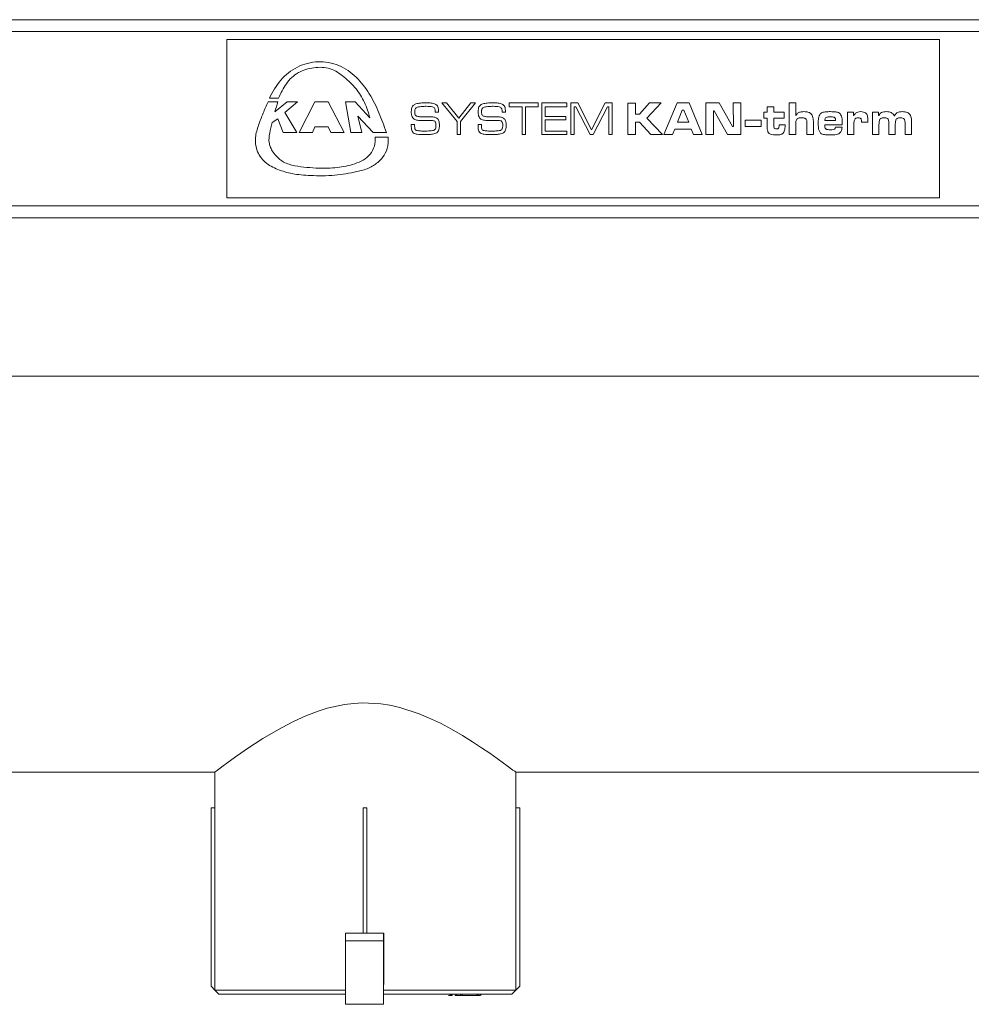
# Model space of a CAD drawing. Header units: millimetres. Extents: x -848 to 77789, y -17557 to 12238.
# Tile 78 of 79: x 71307 to 71907, y -8015 to -7393. Entities that reach past the tile are written whole.
import ezdxf

# ---------------------------------------------------------------- set-up
doc = ezdxf.new("R2010")
doc.units = ezdxf.units.MM

msp = doc.modelspace()

# ---------------------------------------------------------------- linework, layer by layer
at = {"color": 7, "linetype": 'Continuous', "lineweight": 0}
for p, q in [((72600, -7393.49), (70725, -7393.49)), ((72475, -7400.99), (70850, -7400.99)), ((71887.5, -7405.99), (71437.5, -7405.99)), ((71437.5, -7405.99), (71437.5, -7505.99)), ((71887.5, -7505.99), (71887.5, -7405.99)), ((71469.63, -7445.3), (71463.52, -7445.3)), ((71464.34, -7442.96), (71470.18, -7442.96)), ((71475.54, -7445.3), (71467.75, -7451.57)), ((71474.13, -7452.01), (71482.17, -7445.3)), ((71482.17, -7445.3), (71475.54, -7445.3)), ((71493.05, -7445.3), (71483.25, -7464.77)), ((71501.42, -7445.3), (71493.05, -7445.3)), ((71511.48, -7464.77), (71501.42, -7445.3)), ((71518.44, -7445.3), (71512.51, -7445.3)), ((71512.51, -7445.3), (71515.8, -7464.77)), ((71527.8, -7455.42), (71518.44, -7445.3)), ((71569.06, -7451.52), (71569.06, -7451.81)), ((71576.15, -7445.97), (71573.25, -7445.97)), ((71573.25, -7445.97), (71582.84, -7457.81)), ((71583.93, -7455.57), (71576.15, -7445.97)), ((71591.44, -7445.97), (71583.93, -7455.57)), ((71584.99, -7457.81), (71594.44, -7445.97)), ((71594.44, -7445.97), (71591.44, -7445.97)), ((71611.24, -7451.52), (71611.24, -7451.81)), ((71634.11, -7446), (71615.82, -7446)), ((71615.82, -7446), (71615.82, -7448.41)), ((71615.82, -7448.41), (71623.91, -7448.41)), ((71623.91, -7448.41), (71623.91, -7465.97)), ((71626.06, -7465.97), (71626.06, -7448.41)), ((71626.06, -7448.41), (71634.11, -7448.41)), ((71634.11, -7448.41), (71634.11, -7446)), ((71652.15, -7446), (71636.38, -7446)), ((71636.38, -7446), (71636.38, -7465.97)), ((71638.53, -7448.41), (71652.15, -7448.41)), ((71638.53, -7454.6), (71638.53, -7448.41)), ((71652.15, -7448.41), (71652.15, -7446)), ((71654.69, -7445.97), (71654.69, -7465.97)), ((71659, -7445.97), (71654.69, -7445.97)), ((71656.84, -7448.44), (71657.78, -7448.44)), ((71656.84, -7465.97), (71656.84, -7448.44)), ((71657.78, -7448.44), (71666.92, -7465.97)), ((71667.77, -7462.91), (71659, -7445.97)), ((71676.43, -7445.97), (71667.77, -7462.91)), ((71668.67, -7465.97), (71677.72, -7448.44)), ((71680.77, -7445.97), (71676.43, -7445.97)), ((71677.72, -7448.44), (71678.62, -7448.44)), ((71678.62, -7448.44), (71678.62, -7465.97)), ((71680.77, -7465.97), (71680.77, -7445.97)), ((71690.75, -7446.09), (71690.75, -7465.97)), ((71695.45, -7446.09), (71690.75, -7446.09)), ((71695.45, -7453.21), (71695.45, -7446.09)), ((71704.35, -7445.97), (71698.08, -7453.21)), ((71702.57, -7455.72), (71711.73, -7445.97)), ((71711.73, -7445.97), (71704.35, -7445.97)), ((71721.82, -7445.97), (71713.41, -7465.97)), ((71729.3, -7445.97), (71721.82, -7445.97)), ((71722.01, -7458.23), (71725.05, -7450.66)), ((71725.05, -7450.66), (71726.02, -7450.66)), ((71726.02, -7450.66), (71729.06, -7458.23)), ((71737.58, -7465.97), (71729.3, -7445.97)), ((71748.35, -7445.97), (71739.98, -7445.97)), ((71739.98, -7445.97), (71739.98, -7465.97)), ((71744.72, -7465.97), (71744.63, -7451.04)), ((71744.63, -7451.04), (71745.16, -7451.04)), ((71745.16, -7451.04), (71753.65, -7465.97)), ((71756.79, -7460.9), (71748.35, -7445.97)), ((71761.92, -7445.97), (71757.18, -7445.97)), ((71757.18, -7445.97), (71757.3, -7460.9)), ((71761.92, -7465.97), (71761.92, -7445.97)), ((71778.63, -7448.47), (71778.63, -7451.84)), ((71782.77, -7448.47), (71778.63, -7448.47)), ((71782.77, -7451.84), (71782.77, -7448.47)), ((71792.53, -7445.97), (71792.53, -7465.97)), ((71796.66, -7445.97), (71792.53, -7445.97)), ((71796.66, -7453.97), (71796.66, -7445.97)), ((71466.12, -7458.4), (71469.73, -7456.08)), ((71469.73, -7456.08), (71473.14, -7464.77)), ((71481.66, -7464.77), (71474.13, -7452.01)), ((71520.22, -7454.33), (71529.91, -7464.77)), ((71522.62, -7464.77), (71520.22, -7454.33)), ((71559.73, -7457.07), (71564.92, -7457.07)), ((71569.06, -7451.81), (71571.2, -7451.81)), ((71582.84, -7457.81), (71582.84, -7465.97)), ((71584.99, -7465.97), (71584.99, -7457.81)), ((71601.91, -7457.07), (71607.11, -7457.07)), ((71611.24, -7451.81), (71613.39, -7451.81)), ((71651.57, -7454.6), (71638.53, -7454.6)), ((71638.53, -7456.79), (71651.57, -7456.79)), ((71638.53, -7463.78), (71638.53, -7456.79)), ((71651.57, -7456.79), (71651.57, -7454.6)), ((71698.08, -7453.21), (71695.45, -7453.21)), ((71712.49, -7465.97), (71702.57, -7455.72)), ((71764.73, -7456.85), (71764.71, -7460.94)), ((71774.73, -7456.85), (71764.73, -7456.85)), ((71774.73, -7460.94), (71774.73, -7456.85)), ((71776.42, -7451.84), (71776.42, -7455.65)), ((71778.63, -7451.84), (71776.42, -7451.84)), ((71776.42, -7455.65), (71778.63, -7455.65)), ((71778.63, -7455.65), (71778.63, -7461.54)), ((71789.41, -7451.84), (71782.77, -7451.84)), ((71782.77, -7455.65), (71789.41, -7455.65)), ((71782.77, -7459.67), (71782.77, -7455.65)), ((71789.41, -7455.65), (71789.41, -7451.84)), ((71796.86, -7453.97), (71796.66, -7453.97)), ((71821.78, -7457.1), (71815.02, -7457.1)), ((71833.13, -7451.81), (71829.23, -7451.81)), ((71829.23, -7451.81), (71829.23, -7465.97)), ((71833.13, -7454.02), (71833.13, -7451.81)), ((71833.32, -7454.02), (71833.13, -7454.02)), ((71838.23, -7457.92), (71838.23, -7458.18)), ((71848.98, -7451.81), (71845.07, -7451.81)), ((71845.07, -7451.81), (71845.07, -7465.97)), ((71848.98, -7453.94), (71848.98, -7451.81)), ((71849.17, -7453.95), (71848.98, -7453.94)), ((71491.67, -7464.77), (71493.13, -7461.11)), ((71493.13, -7461.11), (71501.56, -7461.11)), ((71501.56, -7461.11), (71503.1, -7464.77)), ((71556.05, -7459.68), (71553.96, -7459.68)), ((71553.96, -7459.68), (71553.96, -7460.8)), ((71556.05, -7460.11), (71556.05, -7459.68)), ((71598.24, -7459.68), (71596.14, -7459.68)), ((71596.14, -7459.68), (71596.14, -7460.8)), ((71598.24, -7460.11), (71598.24, -7459.68)), ((71652.18, -7463.78), (71638.53, -7463.78)), ((71652.18, -7465.97), (71652.18, -7463.78)), ((71695.45, -7458.18), (71698.08, -7458.18)), ((71695.45, -7465.97), (71695.45, -7458.18)), ((71698.08, -7458.18), (71705.18, -7465.97)), ((71718.92, -7465.97), (71720.27, -7462.62)), ((71720.27, -7462.62), (71730.74, -7462.62)), ((71729.06, -7458.23), (71722.01, -7458.23)), ((71730.74, -7462.62), (71732.12, -7465.97)), ((71757.3, -7460.9), (71756.79, -7460.9)), ((71764.71, -7460.94), (71774.73, -7460.94)), ((71786.11, -7459.88), (71786.11, -7460.45)), ((71789.93, -7459.88), (71786.11, -7459.88)), ((71796.66, -7465.97), (71796.66, -7459.9)), ((71803.66, -7459.06), (71803.66, -7465.97)), ((71807.79, -7465.97), (71807.79, -7459.06)), ((71815.02, -7459.85), (71825.99, -7459.85)), ((71825.91, -7461.3), (71821.73, -7461.3)), ((71833.37, -7465.97), (71833.37, -7460.08)), ((71838.23, -7458.18), (71842.18, -7458.18)), ((71849.21, -7465.97), (71849.21, -7460.11)), ((71855.37, -7459.34), (71855.37, -7465.97)), ((71859.51, -7465.97), (71859.51, -7460.11)), ((71865.67, -7459.34), (71865.67, -7465.97)), ((71869.81, -7465.97), (71869.81, -7459.33)), ((71473.14, -7464.77), (71481.66, -7464.77)), ((71483.25, -7464.77), (71491.67, -7464.77)), ((71503.1, -7464.77), (71511.48, -7464.77)), ((71515.8, -7464.77), (71522.62, -7464.77)), ((71529.91, -7464.77), (71538.21, -7464.77)), ((71539.39, -7467.64), (71531.11, -7467.64)), ((71582.84, -7465.97), (71584.99, -7465.97)), ((71623.91, -7465.97), (71626.06, -7465.97)), ((71636.38, -7465.97), (71652.18, -7465.97)), ((71654.69, -7465.97), (71656.84, -7465.97)), ((71666.92, -7465.97), (71668.67, -7465.97)), ((71678.62, -7465.97), (71680.77, -7465.97)), ((71690.75, -7465.97), (71695.45, -7465.97)), ((71705.18, -7465.97), (71712.49, -7465.97)), ((71713.41, -7465.97), (71718.92, -7465.97)), ((71732.12, -7465.97), (71737.58, -7465.97)), ((71739.98, -7465.97), (71744.72, -7465.97)), ((71753.65, -7465.97), (71761.92, -7465.97)), ((71792.53, -7465.97), (71796.66, -7465.97)), ((71803.66, -7465.97), (71807.79, -7465.97)), ((71829.23, -7465.97), (71833.37, -7465.97)), ((71845.07, -7465.97), (71849.21, -7465.97)), ((71855.37, -7465.97), (71859.51, -7465.97)), ((71865.67, -7465.97), (71869.81, -7465.97)), ((71437.5, -7505.99), (71887.5, -7505.99)), ((72475, -7510.99), (70850, -7510.99)), ((72475, -7518.49), (70850, -7518.49)), ((72477.5, -7618.49), (70847.5, -7618.49)), ((71120, -7868.49), (71430, -7868.49)), ((71430, -7868.49), (71430, -7890.99)), ((71620, -7868.49), (71930, -7868.49)), ((71620, -7890.99), (71620, -7868.49)), ((71430, -7890.99), (71427.5, -7890.99)), ((71427.5, -7890.99), (71427.5, -8003.49)), ((71430, -8005.99), (71430, -7890.99)), ((71523.46, -7890.99), (71523.46, -7969.99)), ((71525.97, -7890.99), (71523.46, -7890.99)), ((71525.96, -7890.99), (71525.96, -7969.99)), ((71525.97, -7969.99), (71525.97, -7890.99)), ((71619.99, -7890.99), (71619.99, -8005.99)), ((71622.5, -7890.99), (71619.99, -7890.99)), ((71622.5, -7890.99), (71622.5, -8003.49)), ((71622.5, -7890.99), (71622.5, -8003.49)), ((71512.43, -7969.99), (71536.58, -7969.99)), ((71536.64, -8002.49), (71536.58, -7969.99)), ((71512.41, -7974.99), (71512.41, -8014.99)), ((71512.41, -7974.99), (71536.41, -7974.99)), ((71536.41, -7974.99), (71536.41, -8014.99)), ((71427.5, -8003.49), (71430, -8005.99)), ((71620, -8005.99), (71622.5, -8003.49)), ((71622.5, -8003.49), (71620, -8005.99)), ((71622.5, -8003.49), (71622.5, -8003.49)), ((71430, -8005.99), (71432.5, -8008.49)), ((71512.41, -8005.99), (71430, -8005.99)), ((71512.41, -8008.49), (71432.5, -8008.49)), ((71536.64, -8005.99), (71620, -8005.99)), ((71617.5, -8008.49), (71536.64, -8008.49)), ((71577.39, -8009.49), (71578.53, -8009.49)), ((71578.53, -8009.49), (71578.53, -8008.49)), ((71579.21, -8009.49), (71579.21, -8008.49)), ((71579.63, -8009.61), (71579.63, -8008.49)), ((71579.81, -8009.49), (71579.81, -8008.49)), ((71581.67, -8009.49), (71581.67, -8008.49)), ((71581.67, -8009.49), (71595.25, -8009.49)), ((71582.65, -8009.49), (71582.65, -8008.49)), ((71585.03, -8009.49), (71585.03, -8008.49)), ((71586.08, -8009.49), (71586.08, -8008.49)), ((71586.42, -8009.61), (71586.42, -8009.49)), ((71595.5, -8008.49), (71595.5, -8009.61)), ((71595.88, -8009.49), (71595.88, -8008.49)), ((71595.88, -8009.49), (71597.32, -8009.49)), ((71597.32, -8009.49), (71597.32, -8008.49)), ((71597.9, -8009.49), (71597.9, -8008.49)), ((71617.5, -8008.49), (71620, -8005.99)), ((71512.41, -8014.99), (71536.41, -8014.99))]:
    msp.add_line(p, q, dxfattribs=at)
at = {"color": 7, "linetype": 'Continuous', "lineweight": 0, "flags": 128}
msp.add_lwpolyline([(71430.05, -7868.45), (71430.18, -7868.34), (71430.77, -7867.87), (71433.26, -7865.97), (71435.14, -7864.56), (71437.4, -7862.88), (71443.06, -7858.78), (71446.43, -7856.4), (71450.63, -7853.51), (71460.25, -7847.25), (71465.65, -7843.97), (71472.35, -7840.17), (71479.54, -7836.46), (71487.37, -7832.91), (71495.73, -7829.75), (71500.91, -7828.15), (71511.86, -7825.74), (71517.59, -7825.04), (71523.21, -7824.74), (71534.68, -7825.34), (71540.43, -7826.23), (71546.73, -7827.65), (71558.95, -7831.64), (71564.81, -7834.07), (71572.32, -7837.62), (71579.43, -7841.4), (71586.22, -7845.34), (71592.56, -7849.28), (71598.25, -7853), (71603.44, -7856.53), (71608.16, -7859.84), (71612.22, -7862.76), (71614.57, -7864.48), (71618.11, -7867.1), (71619.23, -7867.93), (71620, -7868.49), (71620, -7868.49)], dxfattribs=at)
at = {"color": 7, "linetype": 'Continuous', "lineweight": 0}
for centre, radius, start, end in [((71407.39, -7430.06), 64.07, 340.38497, 346.24347), ((71936.19, -7973.74), 423.78, 179.49298, 180.169), ((71960.19, -7973.74), 423.78, 179.49298, 180.169)]:
    msp.add_arc(centre, radius, start, end, dxfattribs=at)
for points, knots in [([(71538.21, -7464.77), (71536.74, -7460.56), (71533.78, -7452.14), (71527.79, -7440.13), (71519.72, -7429.34), (71508.55, -7421.46), (71494.95, -7419.08), (71481.67, -7422.58), (71470.79, -7431.13), (71466.49, -7439.02), (71464.34, -7442.96)], [0, 0, 0, 0, 0.1250943, 0.2501701, 0.3753162, 0.499921, 0.6240574, 0.7497554, 0.8748139, 1, 1, 1, 1]), ([(71470.18, -7442.96), (71471.61, -7439.82), (71474.47, -7433.54), (71482.27, -7426.17), (71492.36, -7423.31), (71503.05, -7423.49), (71511.79, -7429.57), (71519.16, -7436.72), (71524.84, -7445.51), (71526.81, -7452.12), (71527.8, -7455.42)], [0, 0, 0, 0, 0.12512, 0.250312, 0.375066, 0.500002, 0.624805, 0.749828, 0.875009, 1, 1, 1, 1]), ([(71463.52, -7445.3), (71462.46, -7447.7), (71460.32, -7452.56), (71457.44, -7459.99), (71455.06, -7467.71), (71455.95, -7476.37), (71461.2, -7483.99), (71469.68, -7488.31), (71479.37, -7491.14), (71491.51, -7492.02), (71505.24, -7492.18), (71517.48, -7489.91), (71526.84, -7487.68), (71532.27, -7484.23), (71536.38, -7480.06), (71539.33, -7474.63), (71539.37, -7470.07), (71539.39, -7467.64)], [0, 0, 0, 0, 0.059191, 0.119266, 0.179746, 0.239058, 0.308638, 0.377836, 0.4489, 0.535, 0.650711, 0.756654, 0.814754, 0.865659, 0.89877, 0.946083, 1, 1, 1, 1]), ([(71555.13, -7447.64), (71554.89, -7447.94), (71554.41, -7448.55), (71554.01, -7449.9), (71553.96, -7450.89), (71553.93, -7451.49)], [0, 0, 0, 0, 0.279581, 0.559699, 1, 1, 1, 1]), ([(71553.93, -7451.49), (71553.95, -7452.01), (71553.97, -7452.93), (71554.16, -7453.83), (71554.24, -7454.22)], [0, 0, 0, 0, 0.560019, 1, 1, 1, 1]), ([(71556.82, -7446.61), (71556.47, -7446.75), (71555.85, -7446.99), (71555.35, -7447.44), (71555.13, -7447.64)], [0, 0, 0, 0, 0.559569, 1, 1, 1, 1]), ([(71556.13, -7451.49), (71556.13, -7451.21), (71556.15, -7450.71), (71556.26, -7450.23), (71556.32, -7450.02)], [0, 0, 0, 0, 0.560164, 1, 1, 1, 1]), ([(71556.39, -7453.54), (71556.3, -7453.16), (71556.13, -7452.49), (71556.13, -7451.8), (71556.13, -7451.49)], [0, 0, 0, 0, 0.5594759, 1, 1, 1, 1]), ([(71556.32, -7450.02), (71556.5, -7449.66), (71556.83, -7449.03), (71557.49, -7448.78), (71557.78, -7448.67)], [0, 0, 0, 0, 0.558492, 1, 1, 1, 1]), ([(71563.53, -7445.97), (71562.27, -7445.98), (71560.01, -7445.99), (71557.79, -7446.42), (71556.82, -7446.61)], [0, 0, 0, 0, 0.560255, 1, 1, 1, 1]), ([(71557.78, -7448.67), (71558.82, -7448.49), (71560.67, -7448.17), (71562.55, -7448.17), (71563.38, -7448.17)], [0, 0, 0, 0, 0.5595923, 1, 1, 1, 1]), ([(71563.38, -7448.17), (71564.11, -7448.17), (71565.4, -7448.18), (71566.67, -7448.39), (71567.23, -7448.49)], [0, 0, 0, 0, 0.560129, 1, 1, 1, 1]), ([(71568.6, -7446.56), (71567.66, -7446.35), (71565.99, -7445.99), (71564.28, -7445.98), (71563.53, -7445.97)], [0, 0, 0, 0, 0.559546, 1, 1, 1, 1]), ([(71567.23, -7448.49), (71567.61, -7448.6), (71568.29, -7448.81), (71568.67, -7449.41), (71568.84, -7449.67)], [0, 0, 0, 0, 0.561393, 1, 1, 1, 1]), ([(71570.43, -7447.96), (71570.15, -7447.62), (71569.64, -7447), (71568.92, -7446.69), (71568.6, -7446.56)], [0, 0, 0, 0, 0.55972, 1, 1, 1, 1]), ([(71568.84, -7449.67), (71568.92, -7450.01), (71569.06, -7450.62), (71569.06, -7451.25), (71569.06, -7451.52)], [0, 0, 0, 0, 0.5591597, 1, 1, 1, 1]), ([(71571.18, -7450.84), (71571.14, -7450.28), (71571.07, -7449.26), (71570.63, -7448.36), (71570.43, -7447.96)], [0, 0, 0, 0, 0.560844, 1, 1, 1, 1]), ([(71571.2, -7451.81), (71571.2, -7451.63), (71571.21, -7451.31), (71571.19, -7450.99), (71571.18, -7450.84)], [0, 0, 0, 0, 0.560044, 1, 1, 1, 1]), ([(71597.32, -7447.64), (71597.08, -7447.94), (71596.59, -7448.55), (71596.19, -7449.9), (71596.15, -7450.89), (71596.12, -7451.49)], [0, 0, 0, 0, 0.279581, 0.559699, 1, 1, 1, 1]), ([(71596.12, -7451.49), (71596.13, -7452.01), (71596.15, -7452.93), (71596.34, -7453.83), (71596.43, -7454.22)], [0, 0, 0, 0, 0.560019, 1, 1, 1, 1]), ([(71599.01, -7446.61), (71598.66, -7446.75), (71598.03, -7446.99), (71597.54, -7447.44), (71597.32, -7447.64)], [0, 0, 0, 0, 0.559569, 1, 1, 1, 1]), ([(71598.31, -7451.49), (71598.32, -7451.21), (71598.33, -7450.71), (71598.45, -7450.23), (71598.5, -7450.02)], [0, 0, 0, 0, 0.560164, 1, 1, 1, 1]), ([(71598.57, -7453.54), (71598.48, -7453.16), (71598.32, -7452.49), (71598.31, -7451.8), (71598.31, -7451.49)], [0, 0, 0, 0, 0.559476, 1, 1, 1, 1]), ([(71598.5, -7450.02), (71598.68, -7449.66), (71599.01, -7449.03), (71599.67, -7448.78), (71599.97, -7448.67)], [0, 0, 0, 0, 0.558492, 1, 1, 1, 1]), ([(71605.71, -7445.97), (71604.45, -7445.98), (71602.19, -7445.99), (71599.98, -7446.42), (71599.01, -7446.61)], [0, 0, 0, 0, 0.560255, 1, 1, 1, 1]), ([(71599.97, -7448.67), (71601, -7448.49), (71602.86, -7448.17), (71604.74, -7448.17), (71605.57, -7448.17)], [0, 0, 0, 0, 0.5595923, 1, 1, 1, 1]), ([(71605.57, -7448.17), (71606.29, -7448.17), (71607.58, -7448.18), (71608.85, -7448.39), (71609.41, -7448.49)], [0, 0, 0, 0, 0.5601286, 1, 1, 1, 1]), ([(71610.78, -7446.56), (71609.85, -7446.35), (71608.18, -7445.99), (71606.47, -7445.98), (71605.71, -7445.97)], [0, 0, 0, 0, 0.559546, 1, 1, 1, 1]), ([(71609.41, -7448.49), (71609.8, -7448.6), (71610.48, -7448.81), (71610.86, -7449.41), (71611.02, -7449.67)], [0, 0, 0, 0, 0.561393, 1, 1, 1, 1]), ([(71612.61, -7447.96), (71612.33, -7447.62), (71611.83, -7447), (71611.1, -7446.69), (71610.78, -7446.56)], [0, 0, 0, 0, 0.55972, 1, 1, 1, 1]), ([(71611.02, -7449.67), (71611.1, -7450.01), (71611.25, -7450.62), (71611.24, -7451.25), (71611.24, -7451.52)], [0, 0, 0, 0, 0.55916, 1, 1, 1, 1]), ([(71613.36, -7450.84), (71613.33, -7450.28), (71613.26, -7449.26), (71612.81, -7448.36), (71612.61, -7447.96)], [0, 0, 0, 0, 0.560844, 1, 1, 1, 1]), ([(71613.39, -7451.81), (71613.39, -7451.63), (71613.39, -7451.31), (71613.37, -7450.99), (71613.36, -7450.84)], [0, 0, 0, 0, 0.560044, 1, 1, 1, 1]), ([(71801.7, -7451.54), (71800.93, -7451.56), (71799.56, -7451.59), (71798.38, -7452.26), (71797.86, -7452.55)], [0, 0, 0, 0, 0.561154, 1, 1, 1, 1]), ([(71805.34, -7452.17), (71804.68, -7451.95), (71803.5, -7451.55), (71802.25, -7451.54), (71801.7, -7451.54)], [0, 0, 0, 0, 0.558939, 1, 1, 1, 1]), ([(71818.48, -7451.54), (71817.54, -7451.53), (71815.86, -7451.52), (71814.23, -7451.91), (71813.52, -7452.08)], [0, 0, 0, 0, 0.560614, 1, 1, 1, 1]), ([(71822.45, -7451.78), (71821.71, -7451.69), (71820.39, -7451.54), (71819.06, -7451.54), (71818.48, -7451.54)], [0, 0, 0, 0, 0.559783, 1, 1, 1, 1]), ([(71824.84, -7453.13), (71824.46, -7452.76), (71823.78, -7452.09), (71822.85, -7451.87), (71822.45, -7451.78)], [0, 0, 0, 0, 0.558339, 1, 1, 1, 1]), ([(71837.66, -7451.54), (71837.03, -7451.56), (71835.89, -7451.59), (71834.91, -7452.16), (71834.48, -7452.41)], [0, 0, 0, 0, 0.560836, 1, 1, 1, 1]), ([(71841.44, -7453.12), (71841.18, -7452.81), (71840.67, -7452.19), (71839.31, -7451.63), (71838.29, -7451.57), (71837.66, -7451.54)], [0, 0, 0, 0, 0.2794342, 0.5594934, 1, 1, 1, 1]), ([(71853.87, -7451.54), (71852.8, -7451.61), (71851.31, -7451.7), (71849.73, -7452.83), (71849.35, -7453.58), (71849.17, -7453.95)], [0, 0, 0, 0, 0.558967, 0.779549, 1, 1, 1, 1]), ([(71857.85, -7452.76), (71857.16, -7452.34), (71855.94, -7451.58), (71854.5, -7451.55), (71853.87, -7451.54)], [0, 0, 0, 0, 0.5576088, 1, 1, 1, 1]), ([(71863.95, -7451.54), (71863.5, -7451.55), (71862.71, -7451.56), (71861.93, -7451.73), (71861.59, -7451.8)], [0, 0, 0, 0, 0.559998, 1, 1, 1, 1]), ([(71867.56, -7452.32), (71866.91, -7452.05), (71865.75, -7451.57), (71864.5, -7451.55), (71863.95, -7451.54)], [0, 0, 0, 0, 0.558661, 1, 1, 1, 1]), ([(71554.24, -7454.22), (71554.42, -7454.67), (71554.72, -7455.46), (71555.4, -7455.98), (71555.69, -7456.21)], [0, 0, 0, 0, 0.559399, 1, 1, 1, 1]), ([(71555.69, -7456.21), (71556.41, -7456.52), (71557.71, -7457.06), (71559.11, -7457.07), (71559.73, -7457.07)], [0, 0, 0, 0, 0.558068, 1, 1, 1, 1]), ([(71559.73, -7454.78), (71559.04, -7454.72), (71558.09, -7454.62), (71556.89, -7454.19), (71556.55, -7453.75), (71556.39, -7453.54)], [0, 0, 0, 0, 0.561243, 0.781608, 1, 1, 1, 1]), ([(71566.8, -7454.87), (71566, -7454.87), (71564.68, -7454.86), (71562.84, -7454.84), (71561.29, -7454.82), (71560.25, -7454.8), (71559.73, -7454.78)], [0, 0, 0, 0, 0.340007, 0.560011, 0.780013, 1, 1, 1, 1]), ([(71564.92, -7457.07), (71565.51, -7457.08), (71566.54, -7457.1), (71567.57, -7457.22), (71568.03, -7457.28)], [0, 0, 0, 0, 0.560132, 1, 1, 1, 1]), ([(71570.04, -7455.59), (71569.46, -7455.34), (71568.42, -7454.9), (71567.3, -7454.88), (71566.8, -7454.87)], [0, 0, 0, 0, 0.558015, 1, 1, 1, 1]), ([(71568.03, -7457.28), (71568.3, -7457.37), (71568.78, -7457.54), (71569.06, -7457.97), (71569.18, -7458.16)], [0, 0, 0, 0, 0.5596191, 1, 1, 1, 1]), ([(71571.71, -7460.11), (71571.66, -7459.17), (71571.59, -7457.86), (71570.86, -7456.33), (71570.32, -7455.83), (71570.04, -7455.59)], [0, 0, 0, 0, 0.5596724, 0.7800553, 1, 1, 1, 1]), ([(71596.43, -7454.22), (71596.6, -7454.67), (71596.91, -7455.46), (71597.58, -7455.98), (71597.88, -7456.21)], [0, 0, 0, 0, 0.559399, 1, 1, 1, 1]), ([(71597.88, -7456.21), (71598.6, -7456.52), (71599.89, -7457.06), (71601.3, -7457.07), (71601.91, -7457.07)], [0, 0, 0, 0, 0.558068, 1, 1, 1, 1]), ([(71601.91, -7454.78), (71601.23, -7454.72), (71600.27, -7454.62), (71599.08, -7454.19), (71598.74, -7453.75), (71598.57, -7453.54)], [0, 0, 0, 0, 0.561243, 0.781608, 1, 1, 1, 1]), ([(71608.98, -7454.87), (71608.18, -7454.87), (71606.86, -7454.86), (71605.03, -7454.84), (71603.47, -7454.82), (71602.43, -7454.8), (71601.91, -7454.78)], [0, 0, 0, 0, 0.340007, 0.560011, 0.780013, 1, 1, 1, 1]), ([(71607.11, -7457.07), (71607.69, -7457.08), (71608.73, -7457.1), (71609.76, -7457.22), (71610.21, -7457.28)], [0, 0, 0, 0, 0.560132, 1, 1, 1, 1]), ([(71612.23, -7455.59), (71611.65, -7455.34), (71610.61, -7454.9), (71609.48, -7454.88), (71608.98, -7454.87)], [0, 0, 0, 0, 0.558015, 1, 1, 1, 1]), ([(71610.21, -7457.28), (71610.48, -7457.37), (71610.97, -7457.54), (71611.24, -7457.97), (71611.36, -7458.16)], [0, 0, 0, 0, 0.559619, 1, 1, 1, 1]), ([(71613.89, -7460.11), (71613.84, -7459.17), (71613.77, -7457.86), (71613.05, -7456.33), (71612.5, -7455.83), (71612.23, -7455.59)], [0, 0, 0, 0, 0.559672, 0.780055, 1, 1, 1, 1]), ([(71796.71, -7458.25), (71796.75, -7457.86), (71796.82, -7457.17), (71797.17, -7456.57), (71797.32, -7456.3)], [0, 0, 0, 0, 0.560893, 1, 1, 1, 1]), ([(71797.86, -7452.55), (71797.62, -7452.78), (71797.19, -7453.19), (71796.96, -7453.74), (71796.86, -7453.97)], [0, 0, 0, 0, 0.559163, 1, 1, 1, 1]), ([(71797.32, -7456.3), (71797.55, -7456.1), (71798.01, -7455.7), (71799.08, -7455.45), (71799.85, -7455.42), (71800.32, -7455.4)], [0, 0, 0, 0, 0.278739, 0.559057, 1, 1, 1, 1]), ([(71800.32, -7455.4), (71800.72, -7455.4), (71801.44, -7455.41), (71802.13, -7455.61), (71802.43, -7455.7)], [0, 0, 0, 0, 0.5603281, 1, 1, 1, 1]), ([(71802.43, -7455.7), (71802.6, -7455.78), (71802.94, -7455.93), (71803.38, -7456.45), (71803.49, -7456.92), (71803.56, -7457.2)], [0, 0, 0, 0, 0.280122, 0.560277, 1, 1, 1, 1]), ([(71803.56, -7457.2), (71803.59, -7457.55), (71803.66, -7458.17), (71803.66, -7458.79), (71803.66, -7459.06)], [0, 0, 0, 0, 0.559897, 1, 1, 1, 1]), ([(71806.97, -7453.83), (71806.73, -7453.46), (71806.3, -7452.79), (71805.63, -7452.36), (71805.34, -7452.17)], [0, 0, 0, 0, 0.560243, 1, 1, 1, 1]), ([(71807.75, -7456.96), (71807.7, -7456.35), (71807.6, -7455.27), (71807.17, -7454.27), (71806.97, -7453.83)], [0, 0, 0, 0, 0.560423, 1, 1, 1, 1]), ([(71807.79, -7459.06), (71807.79, -7458.67), (71807.79, -7457.97), (71807.76, -7457.27), (71807.75, -7456.96)], [0, 0, 0, 0, 0.560004, 1, 1, 1, 1]), ([(71811.15, -7455.04), (71811.05, -7455.74), (71810.87, -7457), (71810.88, -7458.27), (71810.88, -7458.83)], [0, 0, 0, 0, 0.5596366, 1, 1, 1, 1]), ([(71813.52, -7452.08), (71813.18, -7452.24), (71812.52, -7452.57), (71811.62, -7453.58), (71811.33, -7454.49), (71811.15, -7455.04)], [0, 0, 0, 0, 0.280225, 0.560351, 1, 1, 1, 1]), ([(71815.02, -7457.1), (71815.03, -7456.77), (71815.07, -7456.17), (71815.38, -7455.66), (71815.51, -7455.44)], [0, 0, 0, 0, 0.560944, 1, 1, 1, 1]), ([(71815.51, -7455.44), (71815.77, -7455.29), (71816.28, -7455), (71817.34, -7454.88), (71818.09, -7454.86), (71818.55, -7454.84)], [0, 0, 0, 0, 0.27814, 0.55876, 1, 1, 1, 1]), ([(71818.55, -7454.84), (71818.99, -7454.85), (71819.79, -7454.85), (71820.56, -7455.02), (71820.9, -7455.1)], [0, 0, 0, 0, 0.5602122, 1, 1, 1, 1]), ([(71820.9, -7455.1), (71821.03, -7455.15), (71821.27, -7455.26), (71821.6, -7455.63), (71821.68, -7455.96), (71821.73, -7456.17)], [0, 0, 0, 0, 0.280434, 0.561324, 1, 1, 1, 1]), ([(71821.73, -7456.17), (71821.75, -7456.34), (71821.78, -7456.65), (71821.78, -7456.96), (71821.78, -7457.1)], [0, 0, 0, 0, 0.559916, 1, 1, 1, 1]), ([(71825.89, -7456.03), (71825.8, -7455.45), (71825.64, -7454.41), (71825.09, -7453.52), (71824.84, -7453.13)], [0, 0, 0, 0, 0.560283, 1, 1, 1, 1]), ([(71826.01, -7458.49), (71826, -7458.03), (71825.99, -7457.21), (71825.92, -7456.39), (71825.89, -7456.03)], [0, 0, 0, 0, 0.559992, 1, 1, 1, 1]), ([(71834.48, -7452.41), (71834.21, -7452.67), (71833.73, -7453.14), (71833.45, -7453.75), (71833.32, -7454.02)], [0, 0, 0, 0, 0.559236, 1, 1, 1, 1]), ([(71833.39, -7458.43), (71833.42, -7458.04), (71833.49, -7457.34), (71833.77, -7456.7), (71833.89, -7456.42)], [0, 0, 0, 0, 0.560452, 1, 1, 1, 1]), ([(71833.89, -7456.42), (71834.03, -7456.23), (71834.31, -7455.86), (71835.06, -7455.46), (71835.66, -7455.42), (71836.02, -7455.4)], [0, 0, 0, 0, 0.280218, 0.560121, 1, 1, 1, 1]), ([(71836.02, -7455.4), (71836.41, -7455.42), (71836.94, -7455.44), (71837.57, -7455.73), (71837.77, -7455.95), (71837.88, -7456.06)], [0, 0, 0, 0, 0.559585, 0.779961, 1, 1, 1, 1]), ([(71837.88, -7456.06), (71838, -7456.39), (71838.24, -7457), (71838.23, -7457.64), (71838.23, -7457.92)], [0, 0, 0, 0, 0.5581505, 1, 1, 1, 1]), ([(71842.13, -7455.37), (71842.06, -7454.93), (71841.95, -7454.14), (71841.59, -7453.43), (71841.44, -7453.12)], [0, 0, 0, 0, 0.560037, 1, 1, 1, 1]), ([(71842.2, -7457.25), (71842.2, -7456.9), (71842.19, -7456.27), (71842.15, -7455.65), (71842.13, -7455.37)], [0, 0, 0, 0, 0.56001, 1, 1, 1, 1]), ([(71842.18, -7458.18), (71842.18, -7458.01), (71842.19, -7457.7), (71842.2, -7457.39), (71842.2, -7457.25)], [0, 0, 0, 0, 0.559993, 1, 1, 1, 1]), ([(71849.26, -7458.25), (71849.29, -7457.86), (71849.35, -7457.15), (71849.7, -7456.54), (71849.85, -7456.27)], [0, 0, 0, 0, 0.561015, 1, 1, 1, 1]), ([(71849.85, -7456.27), (71850.05, -7456.09), (71850.45, -7455.72), (71851.39, -7455.45), (71852.08, -7455.42), (71852.5, -7455.4)], [0, 0, 0, 0, 0.278997, 0.559231, 1, 1, 1, 1]), ([(71852.5, -7455.4), (71852.83, -7455.41), (71853.44, -7455.42), (71854.01, -7455.59), (71854.27, -7455.67)], [0, 0, 0, 0, 0.560188, 1, 1, 1, 1]), ([(71854.27, -7455.67), (71854.42, -7455.75), (71854.74, -7455.91), (71855.12, -7456.43), (71855.23, -7456.87), (71855.3, -7457.14)], [0, 0, 0, 0, 0.2798466, 0.560894, 1, 1, 1, 1]), ([(71855.3, -7457.14), (71855.32, -7457.55), (71855.37, -7458.28), (71855.37, -7459.01), (71855.37, -7459.34)], [0, 0, 0, 0, 0.559933, 1, 1, 1, 1]), ([(71858.97, -7454.41), (71858.81, -7454.07), (71858.51, -7453.46), (71858.05, -7452.97), (71857.85, -7452.76)], [0, 0, 0, 0, 0.5602476, 1, 1, 1, 1]), ([(71859.87, -7452.81), (71859.66, -7453.09), (71859.28, -7453.58), (71859.07, -7454.15), (71858.97, -7454.41)], [0, 0, 0, 0, 0.559555, 1, 1, 1, 1]), ([(71859.56, -7458.34), (71859.59, -7457.94), (71859.66, -7457.22), (71860, -7456.58), (71860.14, -7456.3)], [0, 0, 0, 0, 0.560839, 1, 1, 1, 1]), ([(71861.59, -7451.8), (71861.23, -7451.93), (71860.59, -7452.16), (71860.09, -7452.61), (71859.87, -7452.81)], [0, 0, 0, 0, 0.559598, 1, 1, 1, 1]), ([(71860.14, -7456.3), (71860.33, -7456.11), (71860.71, -7455.74), (71861.63, -7455.45), (71862.31, -7455.42), (71862.72, -7455.4)], [0, 0, 0, 0, 0.279129, 0.559313, 1, 1, 1, 1]), ([(71862.72, -7455.4), (71863.4, -7455.43), (71864.35, -7455.48), (71865.32, -7456.26), (71865.47, -7456.77), (71865.54, -7457.02)], [0, 0, 0, 0, 0.559317, 0.779563, 1, 1, 1, 1]), ([(71865.54, -7457.02), (71865.58, -7457.45), (71865.66, -7458.22), (71865.66, -7459), (71865.67, -7459.34)], [0, 0, 0, 0, 0.559854, 1, 1, 1, 1]), ([(71869.05, -7453.95), (71868.83, -7453.59), (71868.44, -7452.95), (71867.83, -7452.51), (71867.56, -7452.32)], [0, 0, 0, 0, 0.5599466, 1, 1, 1, 1]), ([(71869.76, -7457.11), (71869.72, -7456.5), (71869.65, -7455.4), (71869.24, -7454.39), (71869.05, -7453.95)], [0, 0, 0, 0, 0.56052, 1, 1, 1, 1]), ([(71869.81, -7459.33), (71869.8, -7458.92), (71869.8, -7458.18), (71869.77, -7457.44), (71869.76, -7457.11)], [0, 0, 0, 0, 0.560003, 1, 1, 1, 1]), ([(71531.11, -7467.64), (71531.11, -7469.56), (71531.09, -7473.44), (71528.15, -7478.63), (71523.66, -7482.37), (71516.53, -7485.23), (71507.12, -7487.15), (71496.87, -7487.41), (71487.95, -7486.74), (71480.44, -7485.88), (71473.61, -7484), (71469, -7480.16), (71466.2, -7476.68), (71464.83, -7473.66), (71463.81, -7469.95), (71464.49, -7464.75), (71465.55, -7460.61), (71466.12, -7458.4)], [0, 0, 0, 0, 0.058547, 0.118145, 0.176988, 0.236118, 0.353415, 0.471648, 0.551503, 0.62922, 0.705721, 0.765615, 0.811058, 0.842335, 0.867388, 0.929082, 1, 1, 1, 1]), ([(71553.96, -7460.8), (71553.96, -7461.12), (71553.96, -7461.69), (71554.02, -7462.26), (71554.05, -7462.51)], [0, 0, 0, 0, 0.5600005, 1, 1, 1, 1]), ([(71554.05, -7462.51), (71554.15, -7463), (71554.32, -7463.89), (71554.94, -7464.54), (71555.21, -7464.83)], [0, 0, 0, 0, 0.559994, 1, 1, 1, 1]), ([(71556.24, -7462.41), (71556.18, -7461.99), (71556.06, -7461.22), (71556.06, -7460.45), (71556.05, -7460.11)], [0, 0, 0, 0, 0.559519, 1, 1, 1, 1]), ([(71557.2, -7463.39), (71556.97, -7463.26), (71556.54, -7463.03), (71556.34, -7462.6), (71556.24, -7462.41)], [0, 0, 0, 0, 0.559784, 1, 1, 1, 1]), ([(71562.83, -7463.78), (71561.77, -7463.79), (71559.89, -7463.81), (71558.02, -7463.52), (71557.2, -7463.39)], [0, 0, 0, 0, 0.560706, 1, 1, 1, 1]), ([(71567.97, -7463.33), (71567.02, -7463.49), (71565.32, -7463.78), (71563.59, -7463.78), (71562.83, -7463.78)], [0, 0, 0, 0, 0.559583, 1, 1, 1, 1]), ([(71566.65, -7465.83), (71567.63, -7465.7), (71568.99, -7465.53), (71570.49, -7464.57), (71570.88, -7463.9), (71571.08, -7463.57)], [0, 0, 0, 0, 0.559926, 0.780026, 1, 1, 1, 1]), ([(71569.52, -7460.32), (71569.49, -7461.01), (71569.44, -7461.97), (71568.73, -7463.02), (71568.23, -7463.23), (71567.97, -7463.33)], [0, 0, 0, 0, 0.5594865, 0.779842, 1, 1, 1, 1]), ([(71569.18, -7458.16), (71569.3, -7458.56), (71569.51, -7459.26), (71569.51, -7459.99), (71569.52, -7460.32)], [0, 0, 0, 0, 0.559134, 1, 1, 1, 1]), ([(71571.08, -7463.57), (71571.29, -7462.94), (71571.68, -7461.82), (71571.7, -7460.63), (71571.71, -7460.11)], [0, 0, 0, 0, 0.559139, 1, 1, 1, 1]), ([(71596.14, -7460.8), (71596.14, -7461.12), (71596.15, -7461.69), (71596.21, -7462.26), (71596.24, -7462.51)], [0, 0, 0, 0, 0.560001, 1, 1, 1, 1]), ([(71596.24, -7462.51), (71596.33, -7463), (71596.5, -7463.89), (71597.12, -7464.54), (71597.39, -7464.83)], [0, 0, 0, 0, 0.559994, 1, 1, 1, 1]), ([(71598.43, -7462.41), (71598.36, -7461.99), (71598.25, -7461.22), (71598.24, -7460.45), (71598.24, -7460.11)], [0, 0, 0, 0, 0.559519, 1, 1, 1, 1]), ([(71599.39, -7463.39), (71599.15, -7463.26), (71598.73, -7463.03), (71598.52, -7462.6), (71598.43, -7462.41)], [0, 0, 0, 0, 0.559784, 1, 1, 1, 1]), ([(71605.01, -7463.78), (71603.96, -7463.79), (71602.07, -7463.81), (71600.21, -7463.52), (71599.39, -7463.39)], [0, 0, 0, 0, 0.560706, 1, 1, 1, 1]), ([(71610.16, -7463.33), (71609.21, -7463.49), (71607.5, -7463.78), (71605.78, -7463.78), (71605.01, -7463.78)], [0, 0, 0, 0, 0.559583, 1, 1, 1, 1]), ([(71608.84, -7465.83), (71609.81, -7465.7), (71611.17, -7465.53), (71612.68, -7464.57), (71613.07, -7463.9), (71613.26, -7463.57)], [0, 0, 0, 0, 0.559926, 0.780026, 1, 1, 1, 1]), ([(71611.7, -7460.32), (71611.67, -7461.01), (71611.63, -7461.97), (71610.91, -7463.02), (71610.41, -7463.23), (71610.16, -7463.33)], [0, 0, 0, 0, 0.559487, 0.779842, 1, 1, 1, 1]), ([(71611.36, -7458.16), (71611.48, -7458.56), (71611.69, -7459.26), (71611.7, -7459.99), (71611.7, -7460.32)], [0, 0, 0, 0, 0.559134, 1, 1, 1, 1]), ([(71613.26, -7463.57), (71613.48, -7462.94), (71613.86, -7461.82), (71613.88, -7460.63), (71613.89, -7460.11)], [0, 0, 0, 0, 0.559139, 1, 1, 1, 1]), ([(71778.63, -7461.54), (71778.64, -7462.08), (71778.67, -7463.03), (71779, -7463.93), (71779.14, -7464.33)], [0, 0, 0, 0, 0.560691, 1, 1, 1, 1]), ([(71782.95, -7461.71), (71782.88, -7461.34), (71782.76, -7460.66), (71782.76, -7459.97), (71782.77, -7459.67)], [0, 0, 0, 0, 0.559042, 1, 1, 1, 1]), ([(71784.43, -7462.41), (71784.1, -7462.4), (71783.64, -7462.37), (71783.15, -7462.04), (71783.02, -7461.82), (71782.95, -7461.71)], [0, 0, 0, 0, 0.559413, 0.779865, 1, 1, 1, 1]), ([(71785.83, -7462.02), (71785.72, -7462.1), (71785.49, -7462.28), (71785, -7462.38), (71784.64, -7462.4), (71784.43, -7462.41)], [0, 0, 0, 0, 0.278848, 0.559987, 1, 1, 1, 1]), ([(71786.11, -7460.45), (71786.11, -7460.75), (71786.12, -7461.29), (71785.91, -7461.8), (71785.83, -7462.02)], [0, 0, 0, 0, 0.561296, 1, 1, 1, 1]), ([(71788.67, -7465.01), (71788.97, -7464.62), (71789.5, -7463.94), (71789.67, -7463.1), (71789.74, -7462.73)], [0, 0, 0, 0, 0.559292, 1, 1, 1, 1]), ([(71789.74, -7462.73), (71789.8, -7462.2), (71789.91, -7461.25), (71789.93, -7460.3), (71789.93, -7459.88)], [0, 0, 0, 0, 0.559892, 1, 1, 1, 1]), ([(71796.66, -7459.9), (71796.66, -7459.59), (71796.67, -7459.04), (71796.7, -7458.49), (71796.71, -7458.25)], [0, 0, 0, 0, 0.560008, 1, 1, 1, 1]), ([(71810.88, -7458.83), (71810.88, -7459.31), (71810.89, -7460.16), (71810.93, -7461.01), (71810.95, -7461.38)], [0, 0, 0, 0, 0.55999, 1, 1, 1, 1]), ([(71810.95, -7461.38), (71810.98, -7461.79), (71811.05, -7462.5), (71811.25, -7463.2), (71811.34, -7463.5)], [0, 0, 0, 0, 0.5599288, 1, 1, 1, 1]), ([(71811.34, -7463.5), (71811.62, -7464.07), (71812.11, -7465.09), (71813.13, -7465.55), (71813.59, -7465.75)], [0, 0, 0, 0, 0.559133, 1, 1, 1, 1]), ([(71815.11, -7461.51), (71815.07, -7461.2), (71815.01, -7460.65), (71815.01, -7460.1), (71815.02, -7459.85)], [0, 0, 0, 0, 0.5598261, 1, 1, 1, 1]), ([(71816.22, -7462.72), (71816.07, -7462.67), (71815.76, -7462.56), (71815.32, -7462.16), (71815.19, -7461.75), (71815.11, -7461.51)], [0, 0, 0, 0, 0.280516, 0.561326, 1, 1, 1, 1]), ([(71818.39, -7462.94), (71817.98, -7462.94), (71817.25, -7462.93), (71816.54, -7462.79), (71816.22, -7462.72)], [0, 0, 0, 0, 0.560085, 1, 1, 1, 1]), ([(71820.92, -7462.57), (71820.46, -7462.71), (71819.63, -7462.96), (71818.77, -7462.95), (71818.39, -7462.94)], [0, 0, 0, 0, 0.558901, 1, 1, 1, 1]), ([(71821.73, -7461.3), (71821.68, -7461.6), (71821.6, -7462.01), (71821.25, -7462.43), (71821.03, -7462.52), (71820.92, -7462.57)], [0, 0, 0, 0, 0.558547, 0.779315, 1, 1, 1, 1]), ([(71824.79, -7464.7), (71825.14, -7464.11), (71825.76, -7463.05), (71825.86, -7461.84), (71825.91, -7461.3)], [0, 0, 0, 0, 0.558182, 1, 1, 1, 1]), ([(71825.99, -7459.85), (71825.99, -7459.6), (71826, -7459.14), (71826.01, -7458.69), (71826.01, -7458.49)], [0, 0, 0, 0, 0.560007, 1, 1, 1, 1]), ([(71833.37, -7460.08), (71833.36, -7459.77), (71833.36, -7459.22), (71833.38, -7458.67), (71833.39, -7458.43)], [0, 0, 0, 0, 0.560018, 1, 1, 1, 1]), ([(71849.21, -7460.11), (71849.21, -7459.77), (71849.22, -7459.14), (71849.25, -7458.53), (71849.26, -7458.25)], [0, 0, 0, 0, 0.560002, 1, 1, 1, 1]), ([(71859.51, -7460.11), (71859.51, -7459.78), (71859.51, -7459.19), (71859.54, -7458.6), (71859.56, -7458.34)], [0, 0, 0, 0, 0.56, 1, 1, 1, 1]), ([(71555.21, -7464.83), (71555.63, -7465.11), (71556.39, -7465.61), (71557.29, -7465.74), (71557.69, -7465.8)], [0, 0, 0, 0, 0.558275, 1, 1, 1, 1]), ([(71557.69, -7465.8), (71558.38, -7465.86), (71559.62, -7465.97), (71560.87, -7465.97), (71561.41, -7465.97)], [0, 0, 0, 0, 0.559893, 1, 1, 1, 1]), ([(71561.41, -7465.97), (71562.39, -7465.97), (71564.14, -7465.96), (71565.88, -7465.87), (71566.65, -7465.83)], [0, 0, 0, 0, 0.560027, 1, 1, 1, 1]), ([(71597.39, -7464.83), (71597.82, -7465.11), (71598.58, -7465.61), (71599.48, -7465.74), (71599.87, -7465.8)], [0, 0, 0, 0, 0.558275, 1, 1, 1, 1]), ([(71599.87, -7465.8), (71600.57, -7465.86), (71601.81, -7465.97), (71603.05, -7465.97), (71603.6, -7465.97)], [0, 0, 0, 0, 0.559893, 1, 1, 1, 1]), ([(71603.6, -7465.97), (71604.58, -7465.97), (71606.32, -7465.96), (71608.07, -7465.87), (71608.84, -7465.83)], [0, 0, 0, 0, 0.560027, 1, 1, 1, 1]), ([(71779.14, -7464.33), (71779.35, -7464.69), (71779.71, -7465.34), (71780.37, -7465.68), (71780.66, -7465.84)], [0, 0, 0, 0, 0.560049, 1, 1, 1, 1]), ([(71780.66, -7465.84), (71781.29, -7465.98), (71782.41, -7466.24), (71783.56, -7466.25), (71784.07, -7466.25)], [0, 0, 0, 0, 0.559342, 1, 1, 1, 1]), ([(71784.07, -7466.25), (71784.53, -7466.25), (71785.34, -7466.24), (71786.16, -7466.14), (71786.51, -7466.1)], [0, 0, 0, 0, 0.560053, 1, 1, 1, 1]), ([(71786.51, -7466.1), (71786.97, -7465.99), (71787.78, -7465.79), (71788.4, -7465.25), (71788.67, -7465.01)], [0, 0, 0, 0, 0.560186, 1, 1, 1, 1]), ([(71813.59, -7465.75), (71814.41, -7465.93), (71815.9, -7466.23), (71817.41, -7466.24), (71818.08, -7466.25)], [0, 0, 0, 0, 0.5595134, 1, 1, 1, 1]), ([(71818.08, -7466.25), (71818.86, -7466.25), (71820.26, -7466.25), (71821.65, -7466.05), (71822.25, -7465.96)], [0, 0, 0, 0, 0.560153, 1, 1, 1, 1]), ([(71822.25, -7465.96), (71822.79, -7465.83), (71823.74, -7465.61), (71824.47, -7464.98), (71824.79, -7464.7)], [0, 0, 0, 0, 0.560462, 1, 1, 1, 1]), ([(71578.53, -8009.49), (71578.69, -8009.49), (71578.97, -8009.49), (71579.14, -8009.49), (71579.21, -8009.49)], [0, 0, 0, 0, 0.559854, 1, 1, 1, 1])]:
    msp.add_open_spline(points, degree=3, knots=knots, dxfattribs=at)

doc.saveas('drawing.dxf')
